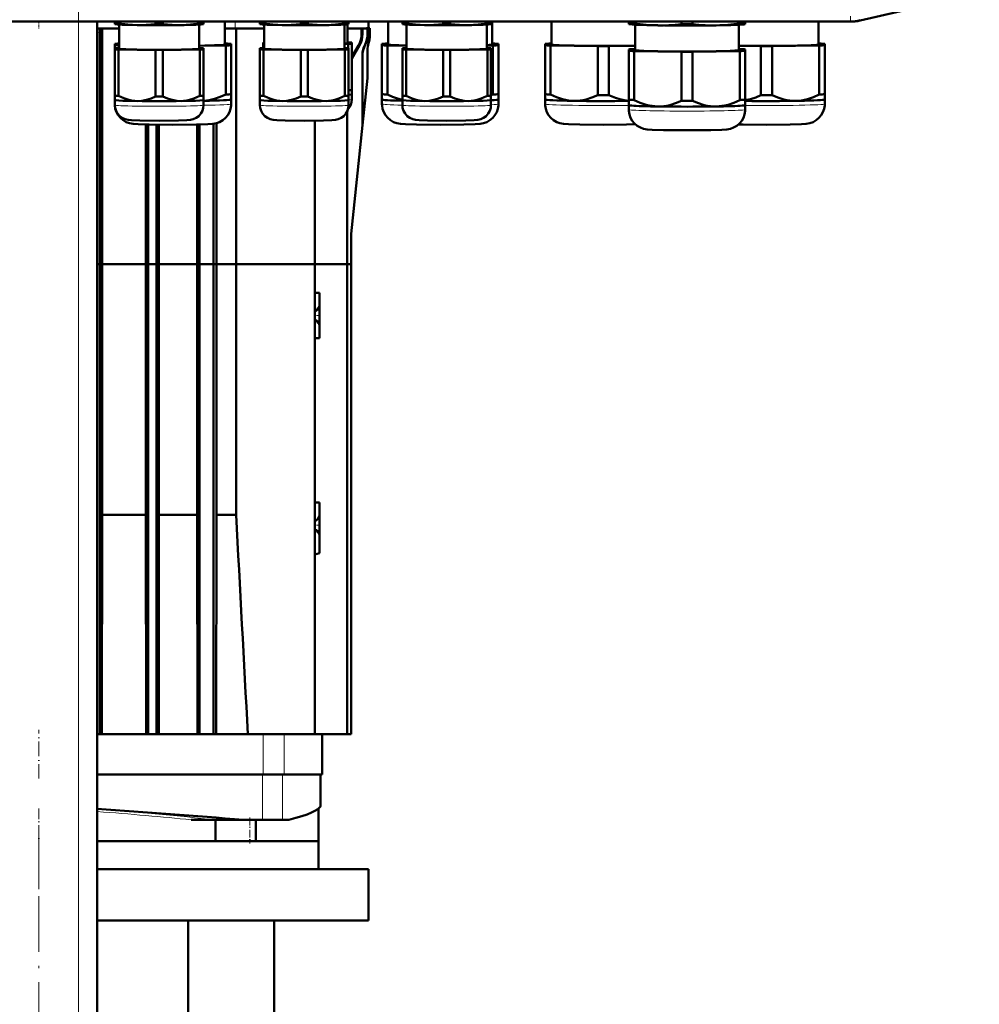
# Model space of a CAD drawing. Extents: x -1438 to 1837, y -1673 to 612.
# Tile 44 of 95: x -1007 to -801, y 96 to 308. Entities that reach past the tile are written whole.
import ezdxf

# ---------------------------------------------------------------- set-up
doc = ezdxf.new("R2010")
doc.units = 0
doc.linetypes.add('DASHDOT', pattern=[18.5, 12, -3, 0.5, -3])

msp = doc.modelspace()

# ---------------------------------------------------------------- linework, layer by layer
at = {"color": 7, "linetype": 'DASHDOT', "lineweight": 18}
for p, q in [((-994.23, -326), (-994.23, 364.9)), ((-1002.73, 133.18), (-1002.73, 112.78)), ((-1002.73, 119.72), (-1002.73, 56.84))]:
    msp.add_line(p, q, dxfattribs=at)
at = {"color": 7, "lineweight": 50}
for p, q in [((-826.52, 307.56), (-800.94, 313.47)), ((-828.6, 307.33), (-1176.66, 307.33)), ((-990.23, -268.42), (-990.23, 307.33)), ((-986.4, 306.98), (-986.4, 307.33)), ((-986.4, 306.98), (-986.4, 306.8)), ((-986.35, 306.79), (-986.4, 306.8)), ((-985.62, 306.94), (-985.62, 307.33)), ((-985.5, 301.52), (-985.5, 306.71)), ((-977.68, 306.82), (-977.68, 307.33)), ((-976.12, 306.82), (-976.12, 307.33)), ((-968.3, 306.71), (-968.3, 301.52)), ((-968.18, 306.94), (-968.18, 307.33)), ((-967.44, 306.79), (-967.4, 306.8)), ((-967.4, 306.98), (-967.4, 307.33)), ((-967.4, 306.8), (-967.4, 306.98)), ((-962.8, 302.42), (-962.8, 307.33)), ((-955.28, 306.98), (-955.28, 307.33)), ((-955.28, 306.98), (-955.28, 306.8)), ((-955.23, 306.79), (-955.28, 306.8)), ((-954.5, 306.94), (-954.5, 307.33)), ((-954.38, 301.52), (-954.38, 306.71)), ((-946.55, 306.82), (-946.55, 307.33)), ((-945, 306.82), (-945, 307.33)), ((-937.18, 306.71), (-937.18, 301.52)), ((-937.05, 306.94), (-937.05, 307.33)), ((-936.51, 306.76), (-936.51, 302.72)), ((-936.32, 306.79), (-936.28, 306.8)), ((-936.28, 306.98), (-936.28, 307.33)), ((-936.28, 306.8), (-936.28, 306.98)), ((-932.01, 307.33), (-931.98, 305.9)), ((-927.76, 307.33), (-927.76, 302.42)), ((-924.72, 306.98), (-924.72, 307.33)), ((-924.72, 306.98), (-924.72, 306.8)), ((-924.68, 306.79), (-924.72, 306.8)), ((-923.95, 306.94), (-923.95, 307.33)), ((-923.82, 301.52), (-923.82, 306.71)), ((-916, 306.82), (-916, 307.33)), ((-914.45, 306.82), (-914.45, 307.33)), ((-906.62, 306.71), (-906.62, 301.52)), ((-906.5, 306.94), (-906.5, 307.33)), ((-905.77, 306.79), (-905.72, 306.8)), ((-905.72, 306.98), (-905.72, 307.33)), ((-905.72, 306.8), (-905.72, 306.98)), ((-905.46, 302.42), (-905.46, 307.33)), ((-892.76, 307.33), (-892.76, 302.42)), ((-876.16, 307.01), (-876.16, 307.33)), ((-876.16, 307.01), (-876.16, 306.8)), ((-876.1, 306.78), (-876.16, 306.8)), ((-874.97, 306.96), (-874.97, 307.33)), ((-874.81, 306.67), (-874.81, 301.22)), ((-864.84, 306.8), (-864.84, 307.33)), ((-862.47, 306.8), (-862.47, 307.33)), ((-852.51, 301.22), (-852.51, 306.67)), ((-852.34, 306.96), (-852.34, 307.33)), ((-851.22, 306.78), (-851.16, 306.8)), ((-851.16, 307.01), (-851.16, 307.33)), ((-851.16, 306.8), (-851.16, 307.01)), ((-835.46, 302.42), (-835.46, 307.33)), ((-990.23, 305.88), (-985.5, 305.88)), ((-989.63, 305.88), (-989.66, 304.95)), ((-989.66, 255.28), (-989.66, 304.95)), ((-989.16, 255.28), (-989.16, 305.88)), ((-962.8, 305.88), (-960.6, 305.88)), ((-960.6, 305.88), (-954.38, 305.88)), ((-960.41, 255.28), (-960.41, 305.88)), ((-936.51, 305.88), (-933.74, 305.88)), ((-933.74, 305.88), (-933.49, 305.88)), ((-933.52, 305.88), (-933.74, 305.88)), ((-933.74, 305.88), (-933.74, 305.88)), ((-933.52, 305.88), (-933.27, 305.88)), ((-933.27, 305.88), (-933.49, 305.88)), ((-933.49, 304.72), (-933.49, 305.88)), ((-933.27, 305.88), (-932.45, 305.88)), ((-933.27, 304.72), (-933.27, 305.88)), ((-932.45, 305.9), (-932.2, 305.89)), ((-932.45, 305.9), (-932.45, 305.88)), ((-932.33, 305.9), (-932.45, 305.9)), ((-932.33, 305.9), (-932.08, 305.89)), ((-932.2, 305.89), (-932.08, 305.89)), ((-932.2, 304.69), (-932.2, 305.89)), ((-932.08, 304.71), (-932.08, 305.89)), ((-932.08, 305.88), (-931.98, 305.88)), ((-931.98, 305.9), (-931.73, 305.9)), ((-931.98, 305.9), (-931.98, 305.88)), ((-931.98, 305.9), (-931.98, 305.9)), ((-931.98, 305.9), (-931.73, 305.9)), ((-931.73, 305.9), (-931.73, 305.9)), ((-931.73, 304.29), (-931.73, 305.9)), ((-931.73, 304.29), (-931.73, 305.9)), ((-986.45, 302.57), (-986.45, 302.26)), ((-986.45, 302.26), (-986.45, 291.76)), ((-968.3, 302.12), (-962.64, 302.21)), ((-962.64, 302.62), (-962.8, 302.63)), ((-962.64, 302.21), (-962.64, 291.71)), ((-961.45, 302.26), (-961.45, 302.57)), ((-961.45, 302.26), (-961.45, 291.76)), ((-954.61, 302.84), (-954.61, 302.6)), ((-954.61, 302.6), (-954.61, 301.67)), ((-937.18, 302.55), (-936.38, 302.56)), ((-936.38, 302.87), (-936.51, 302.87)), ((-936.38, 302.56), (-936.38, 301.64)), ((-935.61, 302.6), (-935.61, 302.84)), ((-935.61, 302.6), (-935.61, 292.64)), ((-935.61, 299.35), (-933.95, 302.22)), ((-935.61, 299.76), (-934.17, 302.22)), ((-931.98, 302.73), (-931.98, 302.73)), ((-929.11, 302.57), (-929.11, 302.26)), ((-929.11, 302.26), (-929.11, 291.76)), ((-927.76, 302.63), (-927.92, 302.62)), ((-927.92, 302.21), (-923.82, 302.15)), ((-927.92, 302.21), (-927.92, 291.71)), ((-906.62, 302.19), (-905.29, 302.21)), ((-905.29, 302.62), (-905.46, 302.63)), ((-905.29, 302.21), (-905.29, 291.71)), ((-904.11, 302.26), (-904.11, 302.57)), ((-904.11, 302.26), (-904.11, 291.76)), ((-894.11, 302.57), (-894.11, 302.26)), ((-894.11, 302.26), (-894.11, 291.76)), ((-892.76, 302.63), (-892.92, 302.62)), ((-892.92, 302.21), (-882.79, 302.06)), ((-892.92, 302.21), (-892.92, 291.71)), ((-880.42, 302.06), (-874.81, 302.14)), ((-852.51, 302.13), (-847.79, 302.06)), ((-845.42, 302.06), (-835.29, 302.21)), ((-835.29, 302.62), (-835.46, 302.63)), ((-835.29, 302.21), (-835.29, 291.71)), ((-834.11, 302.26), (-834.11, 302.57)), ((-834.11, 302.26), (-834.11, 291.76)), ((-986.4, 301.64), (-986.4, 301.4)), ((-986.4, 301.4), (-986.4, 291.44)), ((-985.5, 301.67), (-985.62, 301.67)), ((-985.62, 301.36), (-977.68, 301.24)), ((-985.62, 301.36), (-985.62, 291.4)), ((-977.68, 301.24), (-977.68, 291.28)), ((-976.12, 301.24), (-968.18, 301.36)), ((-976.12, 301.24), (-976.12, 291.28)), ((-968.18, 301.67), (-968.3, 301.67)), ((-968.18, 301.36), (-968.18, 291.4)), ((-967.4, 301.4), (-967.4, 301.64)), ((-967.4, 301.4), (-967.4, 291.44)), ((-955.28, 301.64), (-955.28, 301.4)), ((-955.28, 301.4), (-955.28, 291.44)), ((-954.38, 301.67), (-954.5, 301.67)), ((-954.5, 301.36), (-946.55, 301.24)), ((-954.5, 301.36), (-954.5, 291.4)), ((-946.55, 301.24), (-946.55, 291.28)), ((-945, 301.24), (-937.05, 301.36)), ((-945, 301.24), (-945, 291.28)), ((-937.05, 301.67), (-937.18, 301.67)), ((-937.05, 301.36), (-937.05, 291.4)), ((-936.28, 301.4), (-936.28, 301.64)), ((-936.28, 301.4), (-936.28, 291.44)), ((-933.28, 285.2), (-933.28, 300.14)), ((-932.23, 301.17), (-932.23, 295.33)), ((-924.72, 301.64), (-924.72, 301.4)), ((-924.72, 301.4), (-924.72, 291.44)), ((-923.82, 301.67), (-923.95, 301.67)), ((-923.95, 301.36), (-916, 301.24)), ((-923.95, 301.36), (-923.95, 291.4)), ((-916, 301.24), (-916, 291.28)), ((-914.45, 301.24), (-906.5, 301.36)), ((-914.45, 301.24), (-914.45, 291.28)), ((-906.5, 301.67), (-906.62, 301.67)), ((-906.5, 301.36), (-906.5, 291.4)), ((-905.72, 301.4), (-905.72, 301.64)), ((-905.72, 301.4), (-905.72, 291.44)), ((-882.79, 302.06), (-882.79, 291.55)), ((-880.42, 302.06), (-880.42, 291.55)), ((-876.16, 301.37), (-876.16, 301.06)), ((-876.16, 301.06), (-876.16, 290.56)), ((-874.81, 301.43), (-874.97, 301.42)), ((-874.97, 301.01), (-864.84, 300.86)), ((-874.97, 301.01), (-874.97, 290.51)), ((-864.84, 300.86), (-864.84, 290.35)), ((-862.47, 300.86), (-852.34, 301.01)), ((-862.47, 300.86), (-862.47, 290.35)), ((-852.34, 301.42), (-852.51, 301.43)), ((-852.34, 301.01), (-852.34, 290.51)), ((-851.16, 301.06), (-851.16, 301.37)), ((-851.16, 301.06), (-851.16, 290.56)), ((-847.79, 302.06), (-847.79, 291.55)), ((-845.42, 302.06), (-845.42, 291.55)), ((-933.29, 285.09), (-932.23, 295.23)), ((-986.45, 291.76), (-986.45, 290.61)), ((-961.45, 290.61), (-961.45, 291.76)), ((-935.61, 291.71), (-935.61, 292.64)), ((-935.61, 291.71), (-935.61, 290.62)), ((-935.61, 291.7), (-935.61, 291.71)), ((-929.11, 291.76), (-929.11, 290.61)), ((-904.11, 290.61), (-904.11, 291.76)), ((-894.11, 291.76), (-894.11, 290.61)), ((-834.11, 290.61), (-834.11, 291.76)), ((-986.45, 290.61), (-986.45, 289.66)), ((-986.45, 290.6), (-986.45, 290.61)), ((-986.4, 291.44), (-986.4, 290.51)), ((-986.4, 289.42), (-986.4, 290.51)), ((-986.4, 290.5), (-986.4, 290.51)), ((-967.4, 290.51), (-967.4, 291.44)), ((-967.4, 290.51), (-967.4, 289.42)), ((-967.4, 290.5), (-967.4, 290.51)), ((-961.46, 290.6), (-961.45, 290.61)), ((-961.45, 289.66), (-961.45, 290.61)), ((-955.28, 291.44), (-955.28, 290.51)), ((-955.28, 289.42), (-955.28, 290.51)), ((-955.27, 290.5), (-955.28, 290.51)), ((-936.28, 290.51), (-936.28, 291.44)), ((-936.28, 290.51), (-936.28, 289.42)), ((-936.28, 290.5), (-936.28, 290.51)), ((-929.11, 290.61), (-929.11, 289.66)), ((-929.1, 290.6), (-929.11, 290.61)), ((-924.72, 291.44), (-924.72, 290.51)), ((-924.72, 289.42), (-924.72, 290.51)), ((-924.72, 290.5), (-924.72, 290.51)), ((-905.73, 290.5), (-905.72, 290.51)), ((-905.72, 290.51), (-905.72, 291.44)), ((-905.72, 290.51), (-905.72, 289.42)), ((-904.11, 289.66), (-904.11, 290.61)), ((-904.11, 290.6), (-904.11, 290.61)), ((-894.11, 290.61), (-894.11, 289.66)), ((-894.1, 290.6), (-894.11, 290.61)), ((-876.16, 290.56), (-876.16, 289.41)), ((-851.16, 289.41), (-851.16, 290.56)), ((-834.11, 289.66), (-834.11, 290.61)), ((-834.11, 290.6), (-834.11, 290.61)), ((-936.56, 255.28), (-936.56, 288.1)), ((-876.16, 289.41), (-876.16, 288.46)), ((-876.15, 289.4), (-876.16, 289.41)), ((-851.16, 288.46), (-851.16, 289.41)), ((-851.16, 289.4), (-851.16, 289.41)), ((-979.77, 255.28), (-979.77, 285.27)), ((-979.29, 255.28), (-979.29, 285.26)), ((-977.49, 255.28), (-977.49, 285.23)), ((-976.95, 255.28), (-976.95, 285.22)), ((-968.77, 255.28), (-968.77, 285.25)), ((-968.23, 285.26), (-968.23, 255.28)), ((-965.23, 285.43), (-965.23, 255.28)), ((-964.62, 255.28), (-964.62, 285.55)), ((-943.48, 286.07), (-943.48, 255.28)), ((-935.72, 261.83), (-933.29, 285.09)), ((-935.73, 261.72), (-935.73, 255.28)), ((-990.23, 255.28), (-989.66, 255.28)), ((-990.23, 255.28), (-989.66, 255.28)), ((-989.66, 255.28), (-989.16, 255.28)), ((-989.66, 154.48), (-989.66, 255.28)), ((-989.66, 255.28), (-989.16, 255.28)), ((-979.77, 255.28), (-989.16, 255.28)), ((-989.16, 201.52), (-989.16, 255.28)), ((-979.77, 255.28), (-989.16, 255.28)), ((-979.77, 255.28), (-979.29, 255.28)), ((-979.77, 201.52), (-979.77, 255.28)), ((-979.77, 255.28), (-979.29, 255.28)), ((-979.29, 255.28), (-977.49, 255.28)), ((-979.29, 154.48), (-979.29, 255.28)), ((-979.29, 255.28), (-977.49, 255.28)), ((-977.49, 255.28), (-976.95, 255.28)), ((-977.49, 154.48), (-977.49, 255.28)), ((-977.49, 255.28), (-976.95, 255.28)), ((-968.77, 255.28), (-976.95, 255.28)), ((-976.95, 201.52), (-976.95, 255.28)), ((-968.77, 255.28), (-976.95, 255.28)), ((-968.77, 255.28), (-968.23, 255.28)), ((-968.77, 201.52), (-968.77, 255.28)), ((-968.77, 255.28), (-968.23, 255.28)), ((-965.23, 255.28), (-968.23, 255.28)), ((-968.23, 255.28), (-968.23, 154.48)), ((-965.23, 255.28), (-968.23, 255.28)), ((-965.23, 255.28), (-964.62, 255.28)), ((-965.23, 255.28), (-965.23, 154.48)), ((-965.23, 255.28), (-964.62, 255.28)), ((-960.41, 255.28), (-964.62, 255.28)), ((-964.62, 201.52), (-964.62, 255.28)), ((-960.41, 255.28), (-964.62, 255.28)), ((-960.41, 255.28), (-943.48, 255.28)), ((-960.41, 201.52), (-960.41, 255.28)), ((-960.41, 255.28), (-943.48, 255.28)), ((-943.48, 255.28), (-936.56, 255.28)), ((-943.48, 255.28), (-943.48, 154.48)), ((-943.48, 255.28), (-936.56, 255.28)), ((-936.56, 255.28), (-935.73, 255.28)), ((-936.56, 154.48), (-936.56, 255.28)), ((-936.56, 255.28), (-935.73, 255.28)), ((-935.73, 255.28), (-935.73, 154.48)), ((-942.48, 249.13), (-943.48, 249.15)), ((-942.48, 249.13), (-942.48, 246.58)), ((-942.48, 246.58), (-942.48, 244.28)), ((-942.48, 244.28), (-942.48, 241.73)), ((-942.48, 241.98), (-942.48, 239.43)), ((-942.48, 239.43), (-943.48, 239.4)), ((-943.48, 204.15), (-942.48, 204.13)), ((-942.48, 204.13), (-942.48, 201.58)), ((-989.23, 154.48), (-989.16, 201.52)), ((-989.16, 201.52), (-979.77, 201.52)), ((-979.71, 154.48), (-979.77, 201.52)), ((-977.02, 154.48), (-976.95, 201.52)), ((-976.95, 201.52), (-968.77, 201.52)), ((-968.7, 154.48), (-968.77, 201.52)), ((-964.71, 154.48), (-964.62, 201.52)), ((-964.62, 201.52), (-960.41, 201.52)), ((-942.48, 201.58), (-942.48, 199.28)), ((-942.48, 199.28), (-942.48, 196.73)), ((-942.48, 196.98), (-942.48, 193.28)), ((-943.48, 193.01), (-942.48, 193.28)), ((-990.23, 154.48), (-989.66, 154.48)), ((-989.66, 154.48), (-989.33, 154.48)), ((-979.54, 154.48), (-989.33, 154.48)), ((-979.29, 154.48), (-979.54, 154.48)), ((-977.49, 154.48), (-979.29, 154.48)), ((-977.49, 154.48), (-977.22, 154.48)), ((-968.39, 154.48), (-977.22, 154.48)), ((-968.23, 154.48), (-968.39, 154.48)), ((-968.23, 154.48), (-965.23, 154.48)), ((-965.23, 154.48), (-965.09, 154.48)), ((-954.59, 154.48), (-965.09, 154.48)), ((-950.11, 154.48), (-954.59, 154.48)), ((-946.89, 154.48), (-950.11, 154.48)), ((-946.89, 154.48), (-943.48, 154.48)), ((-944.17, 154.48), (-946.25, 154.48)), ((-942.53, 154.48), (-943.48, 154.48)), ((-936.56, 154.48), (-943.48, 154.48)), ((-941.91, 145.78), (-941.91, 154.48)), ((-935.73, 154.48), (-936.56, 154.48)), ((-954.59, 145.78), (-990.23, 145.78)), ((-974.44, 145.78), (-990.23, 145.78)), ((-950.11, 145.78), (-954.59, 145.78)), ((-941.91, 145.78), (-950.11, 145.78)), ((-942.28, 145.78), (-942.28, 139.12)), ((-942.73, 138.48), (-942.73, 131.48)), ((-942.3, 139.07), (-942.31, 139.02)), ((-942.31, 139.02), (-942.3, 139.07)), ((-966.9, 136.08), (-970.04, 136.08)), ((-965.63, 136.08), (-966.9, 136.08)), ((-965.25, 136.08), (-965.63, 136.08)), ((-965.07, 136.08), (-965.25, 136.08)), ((-958.8, 136.08), (-965.07, 136.08)), ((-964.86, 136.08), (-964.86, 131.48)), ((-958.8, 136.08), (-954.74, 136.08)), ((-956.18, 136.08), (-956.18, 131.48)), ((-954.74, 136.08), (-950.45, 136.08)), ((-950.45, 136.08), (-949.1, 136.08)), ((-990.23, 131.48), (-942.73, 131.48)), ((-964.86, 131.48), (-990.23, 131.48)), ((-957.48, 131.48), (-964.96, 131.48)), ((-942.73, 131.48), (-956.18, 131.48)), ((-942.73, 125.48), (-942.73, 131.48)), ((-990.23, 125.48), (-931.98, 125.48)), ((-931.98, 114.48), (-931.98, 125.48)), ((-990.23, 114.48), (-931.98, 114.48)), ((-970.66, 62.08), (-970.66, 114.48)), ((-952.23, 55.53), (-952.23, 114.48))]:
    msp.add_line(p, q, dxfattribs=at)
at = {"color": 7, "lineweight": 18}
for p, q in [((-828.6, 307.51), (-828.6, 308.51)), ((-1176.66, 307.51), (-828.6, 307.51)), ((-994.23, -268.42), (-994.23, 307.33)), ((-960.61, 307.33), (-960.6, 305.88)), ((-828.6, 307.51), (-828.6, 307.33)), ((-826.56, 307.74), (-826.51, 307.56)), ((-989.66, 304.95), (-990.23, 304.99)), ((-933.49, 304.72), (-933.27, 304.72)), ((-931.73, 304.29), (-931.73, 304.29)), ((-934.17, 302.22), (-933.95, 302.22)), ((-932.74, 302.43), (-932.68, 302.34)), ((-954.59, 145.78), (-954.59, 154.48)), ((-950.11, 145.78), (-950.11, 154.48)), ((-954.74, 145.78), (-954.74, 136.08)), ((-950.45, 145.78), (-950.45, 136.08)), ((-970.06, 136.08), (-970.04, 136.08)), ((-952.41, 136.08), (-952.4, 136.08))]:
    msp.add_line(p, q, dxfattribs=at)
at = {"color": 7, "linetype": 'DASHDOT', "lineweight": 18, "ltscale": 0.043544}
msp.add_line((-1002.73, 307.47), (-1002.73, 305.73), dxfattribs=at)
at = {"color": 7, "linetype": 'DASHDOT', "lineweight": 18, "ltscale": 0.118218}
for p, q in [((-943.48, 249.55), (-943.48, 244.82)), ((-943.48, 243.74), (-943.48, 239.01)), ((-943.48, 204.55), (-943.48, 199.82))]:
    msp.add_line(p, q, dxfattribs=at)
at = {"color": 7, "linetype": 'DASHDOT', "lineweight": 18, "ltscale": 0.030028}
for p, q in [((-943.58, 244.28), (-942.38, 244.28)), ((-943.58, 199.28), (-942.38, 199.28))]:
    msp.add_line(p, q, dxfattribs=at)
at = {"color": 7, "linetype": 'DASHDOT', "lineweight": 18, "ltscale": 0.159987}
msp.add_line((-943.48, 198.87), (-943.48, 192.48), dxfattribs=at)
at = {"color": 7, "linetype": 'DASHDOT', "lineweight": 18, "ltscale": 0.261}
msp.add_line((-1002.73, 144.91), (-1002.73, 155.35), dxfattribs=at)
at = {"color": 7, "linetype": 'DASHDOT', "lineweight": 18, "ltscale": 0.191369}
msp.add_line((-1002.73, 138.49), (-1002.73, 130.84), dxfattribs=at)
at = {"color": 7, "linetype": 'DASHDOT', "lineweight": 18, "ltscale": 0.138015}
msp.add_line((-957.47, 136.54), (-957.47, 131.02), dxfattribs=at)
at = {"color": 7, "lineweight": 50}
for points in [[(-981.65, 306.6), (-983.62, 306.7), (-985.62, 306.94)], [(-977.68, 306.82), (-979.68, 306.64), (-981.65, 306.6)], [(-972.15, 306.6), (-974.12, 306.64), (-976.12, 306.82)], [(-968.18, 306.94), (-970.18, 306.7), (-972.15, 306.6)], [(-950.53, 306.6), (-952.5, 306.7), (-954.5, 306.94)], [(-946.55, 306.82), (-948.56, 306.64), (-950.53, 306.6)], [(-941.03, 306.6), (-943, 306.64), (-945, 306.82)], [(-937.05, 306.94), (-939.06, 306.7), (-941.03, 306.6)], [(-919.97, 306.6), (-921.94, 306.7), (-923.95, 306.94)], [(-916, 306.82), (-918, 306.64), (-919.97, 306.6)], [(-910.47, 306.6), (-912.44, 306.64), (-914.45, 306.82)], [(-906.5, 306.94), (-908.5, 306.7), (-910.47, 306.6)], [(-869.91, 306.53), (-871.16, 306.57), (-872.42, 306.66), (-873.69, 306.79), (-874.97, 306.96)], [(-864.84, 306.8), (-866.21, 306.67), (-867.55, 306.58), (-868.73, 306.53), (-869.91, 306.53)], [(-857.41, 306.53), (-858.59, 306.53), (-859.76, 306.58), (-861.11, 306.67), (-862.47, 306.8)], [(-852.34, 306.96), (-853.63, 306.79), (-854.89, 306.66), (-856.15, 306.57), (-857.41, 306.53)], [(-962.64, 291.71), (-963.82, 291.17), (-965.01, 290.75), (-966.2, 290.47), (-967.4, 290.34)], [(-924.72, 290.54), (-925.79, 290.82), (-926.86, 291.21), (-927.92, 291.71)], [(-887.86, 290.33), (-888.48, 290.36), (-889.1, 290.43), (-889.75, 290.55), (-890.4, 290.71), (-891.66, 291.14), (-892.92, 291.71)], [(-882.79, 291.55), (-884.05, 291.02), (-885.31, 290.63), (-885.96, 290.49), (-886.61, 290.39), (-887.23, 290.34), (-887.86, 290.33)], [(-876.16, 290.35), (-877.11, 290.47), (-878.06, 290.67), (-879.01, 290.96), (-879.71, 291.24), (-880.42, 291.55)], [(-847.79, 291.55), (-848.91, 291.07), (-850.03, 290.71), (-851.16, 290.46)], [(-840.36, 290.33), (-840.98, 290.34), (-841.6, 290.39), (-842.26, 290.49), (-842.9, 290.63), (-844.16, 291.02), (-845.42, 291.55)], [(-835.29, 291.71), (-836.55, 291.14), (-837.81, 290.71), (-838.46, 290.55), (-839.12, 290.43), (-839.74, 290.36), (-840.36, 290.33)], [(-973.95, 285.21), (-979.03, 285.25), (-981.43, 285.32), (-982.5, 285.4), (-983.26, 285.54), (-983.96, 285.79), (-984.62, 286.17), (-985.21, 286.66), (-985.69, 287.24), (-986.07, 287.9), (-986.32, 288.61), (-986.44, 289.36), (-986.45, 289.66)], [(-976.9, 286.06), (-981.03, 286.09), (-982.82, 286.16), (-983.59, 286.23), (-984.2, 286.37), (-984.82, 286.66), (-985.38, 287.07), (-985.83, 287.59), (-986.16, 288.19), (-986.35, 288.85), (-986.4, 289.42)], [(-981.65, 290.29), (-982.54, 290.36), (-983.43, 290.54), (-984.31, 290.82), (-984.96, 291.09), (-985.62, 291.4)], [(-977.68, 291.28), (-978.66, 290.85), (-979.65, 290.54), (-980.65, 290.35), (-981.65, 290.29)], [(-976.9, 286.06), (-972.77, 286.09), (-970.98, 286.16), (-970.2, 286.23), (-969.6, 286.37), (-968.98, 286.66), (-968.42, 287.07), (-967.97, 287.59), (-967.64, 288.19), (-967.45, 288.85), (-967.4, 289.42)], [(-972.15, 290.29), (-973.15, 290.35), (-974.15, 290.54), (-975.13, 290.85), (-976.12, 291.28)], [(-973.95, 285.21), (-968.88, 285.25), (-966.48, 285.32), (-965.41, 285.4), (-964.64, 285.54), (-963.95, 285.79), (-963.28, 286.17), (-962.7, 286.66), (-962.21, 287.24), (-961.84, 287.9), (-961.59, 288.61), (-961.46, 289.36), (-961.45, 289.66)], [(-968.18, 291.4), (-968.83, 291.09), (-969.49, 290.82), (-970.37, 290.54), (-971.26, 290.36), (-972.15, 290.29)], [(-945.78, 286.06), (-949.91, 286.1), (-951.7, 286.16), (-952.47, 286.23), (-953.08, 286.37), (-953.7, 286.66), (-954.26, 287.07), (-954.71, 287.59), (-955.03, 288.19), (-955.23, 288.85), (-955.28, 289.42)], [(-950.53, 290.29), (-951.42, 290.36), (-952.3, 290.54), (-953.18, 290.82), (-953.84, 291.09), (-954.5, 291.4)], [(-946.55, 291.28), (-947.54, 290.85), (-948.53, 290.54), (-949.52, 290.35), (-950.53, 290.29)], [(-945.78, 286.06), (-941.65, 286.1), (-939.86, 286.16), (-939.08, 286.23), (-938.48, 286.37), (-937.85, 286.66), (-937.3, 287.07), (-936.85, 287.59), (-936.52, 288.19), (-936.33, 288.85), (-936.28, 289.42)], [(-941.03, 290.29), (-942.03, 290.35), (-943.03, 290.54), (-944.01, 290.85), (-945, 291.28)], [(-937.05, 291.4), (-937.71, 291.09), (-938.37, 290.82), (-939.25, 290.54), (-940.14, 290.36), (-941.03, 290.29)], [(-916.61, 285.21), (-921.68, 285.25), (-924.08, 285.32), (-925.16, 285.4), (-925.92, 285.54), (-926.61, 285.79), (-927.28, 286.17), (-927.86, 286.66), (-928.35, 287.24), (-928.72, 287.9), (-928.98, 288.61), (-929.1, 289.36), (-929.11, 289.66)], [(-915.22, 286.06), (-919.35, 286.09), (-921.14, 286.16), (-921.92, 286.23), (-922.52, 286.37), (-923.15, 286.66), (-923.7, 287.07), (-924.15, 287.59), (-924.48, 288.19), (-924.67, 288.85), (-924.72, 289.42)], [(-919.97, 290.29), (-920.86, 290.36), (-921.75, 290.54), (-922.63, 290.82), (-923.29, 291.09), (-923.95, 291.4)], [(-916, 291.28), (-916.99, 290.85), (-917.97, 290.54), (-918.97, 290.35), (-919.97, 290.29)], [(-916.61, 285.21), (-911.53, 285.25), (-909.13, 285.32), (-908.06, 285.4), (-907.3, 285.54), (-906.6, 285.79), (-905.94, 286.17), (-905.35, 286.66), (-904.87, 287.24), (-904.49, 287.9), (-904.24, 288.61), (-904.12, 289.36), (-904.11, 289.66)], [(-915.22, 286.06), (-911.09, 286.09), (-909.3, 286.16), (-908.53, 286.23), (-907.92, 286.37), (-907.3, 286.66), (-906.74, 287.07), (-906.29, 287.59), (-905.97, 288.19), (-905.77, 288.85), (-905.72, 289.42)], [(-910.47, 290.29), (-911.48, 290.35), (-912.47, 290.54), (-913.46, 290.85), (-914.45, 291.28)], [(-906.5, 291.4), (-907.16, 291.09), (-907.82, 290.82), (-908.69, 290.54), (-909.58, 290.36), (-910.47, 290.29)], [(-881.61, 285.21), (-886.68, 285.25), (-889.08, 285.32), (-890.16, 285.4), (-890.92, 285.54), (-891.61, 285.79), (-892.28, 286.17), (-892.86, 286.66), (-893.35, 287.24), (-893.72, 287.9), (-893.98, 288.61), (-894.1, 289.36), (-894.11, 289.66)], [(-869.91, 289.13), (-870.53, 289.16), (-871.15, 289.23), (-871.8, 289.35), (-872.45, 289.51), (-873.71, 289.94), (-874.97, 290.51)], [(-864.84, 290.35), (-866.1, 289.82), (-867.36, 289.43), (-868.01, 289.29), (-868.66, 289.19), (-869.28, 289.14), (-869.91, 289.13)], [(-857.41, 289.13), (-858.03, 289.14), (-858.65, 289.19), (-859.3, 289.29), (-859.95, 289.43), (-861.21, 289.82), (-862.47, 290.35)], [(-852.34, 290.51), (-853.6, 289.94), (-854.86, 289.51), (-855.51, 289.35), (-856.16, 289.23), (-856.78, 289.16), (-857.41, 289.13)], [(-846.61, 285.21), (-841.53, 285.25), (-839.13, 285.32), (-838.06, 285.4), (-837.3, 285.54), (-836.6, 285.79), (-835.94, 286.17), (-835.35, 286.66), (-834.87, 287.24), (-834.49, 287.9), (-834.24, 288.61), (-834.12, 289.36), (-834.11, 289.66)], [(-863.66, 284.01), (-868.73, 284.05), (-871.13, 284.12), (-872.2, 284.2), (-872.97, 284.34), (-873.66, 284.59), (-874.33, 284.97), (-874.91, 285.46), (-875.4, 286.04), (-875.77, 286.7), (-876.02, 287.41), (-876.15, 288.16), (-876.16, 288.46)], [(-863.66, 284.01), (-858.58, 284.05), (-856.18, 284.12), (-855.11, 284.2), (-854.35, 284.34), (-853.65, 284.59), (-852.99, 284.97), (-852.4, 285.46), (-851.92, 286.04), (-851.54, 286.7), (-851.29, 287.41), (-851.17, 288.16), (-851.16, 288.46)], [(-881.61, 285.21), (-876.61, 285.25), (-874.74, 285.3)], [(-846.61, 285.21), (-851.6, 285.25), (-852.6, 285.27)], [(-943.48, 245.21), (-943.28, 245.27), (-943.17, 245.35)], [(-943.17, 245.35), (-943.02, 245.49), (-942.77, 245.82)], [(-942.77, 245.82), (-942.62, 246.1), (-942.51, 246.37), (-942.48, 246.58)], [(-943.17, 243.2), (-943.34, 243.31), (-943.48, 243.34)], [(-942.77, 242.74), (-943.02, 243.06), (-943.17, 243.2)], [(-942.48, 241.98), (-942.52, 242.22), (-942.59, 242.41), (-942.77, 242.74)], [(-943.17, 200.35), (-943.02, 200.49), (-942.77, 200.82)], [(-942.77, 200.82), (-942.62, 201.1), (-942.51, 201.37), (-942.48, 201.58)], [(-943.48, 200.21), (-943.28, 200.27), (-943.17, 200.35)], [(-943.17, 198.2), (-943.34, 198.31), (-943.48, 198.34)], [(-942.77, 197.74), (-943.02, 198.06), (-943.17, 198.2)], [(-942.48, 196.98), (-942.52, 197.22), (-942.59, 197.41), (-942.77, 197.74)]]:
    msp.add_lwpolyline(points, dxfattribs=at)
at = {"color": 7, "lineweight": 18}
for centre, radius, start, end in [((-828.6, 316.58), 9.06, 270.0004, 282.9992), ((-931.95, 303.68), 1.03, 97.1128, 103.6625)]:
    msp.add_arc(centre, radius, start, end, dxfattribs=at)
at = {"color": 7, "lineweight": 50}
for centre, radius, start, end in [((-828.6, 316.58), 9.25, 270.0004, 282.9992), ((-828.6, 316.58), 9.25, 270.0004, 282.9993), ((-938.43, 304.72), 4.94, 329.5902, 359.9738), ((-938.26, 304.72), 4.98, 329.8885, 359.9929), ((-937.19, 304.69), 4.99, 333.0846, 359.9869), ((-936.73, 304.29), 5, 341.8442, 359.9996), ((-936.73, 304.29), 5, 341.8051, 360), ((-928.23, 300.14), 5.06, 153.1269, 180.022), ((-928.22, 299.94), 5.07, 151.7083, 179.9923), ((-933.23, 295.33), 1, 354.0355, 360), ((-912.94, 306.87), 16.98, 295.1665, 296.77), ((-938.81, 290.62), 3.21, 318.4645, 359.9956), ((-934.28, 285.2), 1, 354.0355, 360), ((-32469.92, -1508.2), 31555.86, 3.020319, 3.10586), ((-1138.85, -2077.71), 2221.09, 85.35018, 86.16322), ((-934.3, 136.38), 8.44, 161.0396, 161.375)]:
    msp.add_arc(centre, radius, start, end, dxfattribs=at)
for centre, major_axis, ratio, start_param, end_param in [((-976.9, 307.1), (-10.55, 0), 0.026177, 0.449938, 0.597259), ((-976.9, 306.81), (9.5, 0), 0.026177, 3.239479, 4.18879), ((-976.9, 306.81), (9.5, 0), 0.026177, 4.18879, 6.185299), ((-976.9, 307.1), (-10.55, 0), 0.026177, 1.497136, 1.644457), ((-976.9, 307.1), (-10.55, 0), 0.026177, 2.544333, 2.691654), ((-945.78, 307.1), (-10.55, 0), 0.026177, 0.449938, 0.597259), ((-945.78, 306.81), (9.5, 0), 0.026177, 3.239479, 4.18879), ((-945.78, 306.81), (9.5, 0), 0.026177, 4.18879, 6.185299), ((-945.78, 307.1), (-10.55, 0), 0.026177, 1.497136, 1.644457), ((-945.78, 307.1), (-10.55, 0), 0.026177, 2.544333, 2.691654), ((-915.22, 307.1), (-10.55, 0), 0.026177, 0.449938, 0.597259), ((-915.22, 306.81), (9.5, 0), 0.026177, 3.239479, 4.18879), ((-915.22, 306.81), (9.5, 0), 0.026177, 4.18879, 6.185299), ((-915.22, 307.1), (-10.55, 0), 0.026177, 1.497136, 1.644457), ((-915.22, 307.1), (-10.55, 0), 0.026177, 2.544333, 2.691654), ((-863.66, 307.16), (-13.8, 0), 0.026177, 0.437539, 0.609658), ((-863.66, 306.82), (12.5, 0), 0.026177, 3.239482, 4.18879), ((-863.66, 306.82), (12.5, 0), 0.026177, 4.18879, 6.185296), ((-863.66, 307.16), (-13.8, 0), 0.026177, 1.484737, 1.656856), ((-863.66, 307.16), (-13.8, 0), 0.026177, 2.531934, 2.704054), ((-937.08, 304.71), (0, 5), 0.999391, 4.218351, 4.712366), ((-973.95, 302.42), (13.8, 0), 0.026177, 2.561928, 2.704054), ((-973.95, 302.42), (13.8, 0), 0.026177, 3.579132, 3.721257), ((-973.95, 302.42), (11.15, 0), 0.026177, 5.244215, 6.283185), ((-973.95, 302.42), (13.8, 0), 0.026177, 0.437539, 0.609658), ((-973.95, 302.42), (13.8, 0), 0.026177, 5.673527, 5.845646), ((-945.11, 302.72), (10.55, 0), 0.026177, 2.64382, 2.691654), ((-945.11, 302.72), (10.55, 0), 0.026177, 3.591531, 3.639365), ((-945.11, 302.72), (8.6, 0), 0.026177, 5.885916, 6.283185), ((-945.11, 302.72), (10.55, 0), 0.026177, 0.449938, 0.597259), ((-945.11, 302.72), (10.55, 0), 0.026177, 5.685926, 5.833247), ((-927.23, 301.17), (0, -5), 0.999391, 4.395338, 4.712393), ((-916.61, 302.42), (13.8, 0), 0.026177, 2.531934, 2.704054), ((-916.61, 302.42), (13.8, 0), 0.026177, 3.579132, 3.751251), ((-916.61, 302.42), (11.15, 0), 0.026177, 3.141593, 4.008814), ((-916.61, 302.42), (11.15, 0), 0.026177, 5.822266, 6.283185), ((-916.61, 302.42), (13.8, 0), 0.026177, 0.437539, 0.609658), ((-916.61, 302.42), (13.8, 0), 0.026177, 5.673527, 5.845646), ((-881.61, 302.42), (13.8, 0), 0.026177, 2.531934, 2.704054), ((-881.61, 302.42), (13.8, 0), 0.026177, 3.579132, 3.751251), ((-881.61, 302.42), (11.15, 0), 0.026177, 3.141593, 5.368516), ((-846.61, 302.42), (11.15, 0), 0.026177, 4.155015, 6.283185), ((-846.61, 302.42), (13.8, 0), 0.026177, 0.437539, 0.609658), ((-846.61, 302.42), (13.8, 0), 0.026177, 5.673527, 5.845646), ((-976.9, 301.52), (10.55, 0), 0.026177, 2.544333, 2.691654), ((-976.9, 301.52), (10.55, 0), 0.026177, 3.591531, 3.738852), ((-976.9, 301.52), (8.6, 0), 0.026177, 3.141593, 6.283185), ((-976.9, 301.52), (10.55, 0), 0.026177, 4.638729, 4.786049), ((-976.9, 301.52), (10.55, 0), 0.026177, 0.449938, 0.597259), ((-976.9, 301.52), (10.55, 0), 0.026177, 5.685926, 5.833247), ((-945.78, 301.52), (10.55, 0), 0.026177, 2.544333, 2.691654), ((-945.78, 301.52), (10.55, 0), 0.026177, 3.591531, 3.738852), ((-945.78, 301.52), (8.6, 0), 0.026177, 3.141593, 6.283185), ((-945.78, 301.52), (10.55, 0), 0.026177, 4.638729, 4.786049), ((-945.78, 301.52), (10.55, 0), 0.026177, 0.449938, 0.597259), ((-945.78, 301.52), (10.55, 0), 0.026177, 5.685926, 5.833247), ((-915.22, 301.52), (10.55, 0), 0.026177, 2.544333, 2.691654), ((-915.22, 301.52), (10.55, 0), 0.026177, 3.591531, 3.738852), ((-915.22, 301.52), (8.6, 0), 0.026177, 3.141593, 6.283185), ((-915.22, 301.52), (10.55, 0), 0.026177, 4.638729, 4.786049), ((-915.22, 301.52), (10.55, 0), 0.026177, 0.449938, 0.597259), ((-915.22, 301.52), (10.55, 0), 0.026177, 5.685926, 5.833247), ((-881.61, 302.42), (13.8, 0), 0.026177, 4.626329, 4.798449), ((-863.66, 301.22), (13.8, 0), 0.026177, 2.531934, 2.704054), ((-863.66, 301.22), (13.8, 0), 0.026177, 3.579132, 3.751251), ((-863.66, 301.22), (11.15, 0), 0.026177, 3.141593, 6.283185), ((-863.66, 301.22), (13.8, 0), 0.026177, 4.626329, 4.798449), ((-863.66, 301.22), (13.8, 0), 0.026177, 0.437539, 0.609658), ((-863.66, 301.22), (13.8, 0), 0.026177, 5.673527, 5.845646), ((-846.61, 302.42), (13.8, 0), 0.026177, 4.626329, 4.798449), ((-973.95, 291.91), (-13.8, 0), 0.026177, 0.437539, 0.446729), ((-973.95, 291.91), (-13.8, 0), 0.026177, 2.531934, 2.704054), ((-945.11, 292.76), (-10.55, 0), 0.026177, 2.562554, 2.691654), ((-945.11, 291.71), (9.5, 0), 0.026177, 5.905314, 6.256996), ((-916.61, 291.91), (-13.8, 0), 0.026177, 0.437539, 0.609658), ((-916.61, 291.91), (-13.8, 0), 0.026177, 2.531934, 2.704054), ((-881.61, 291.91), (-13.8, 0), 0.026177, 0.437539, 0.609658), ((-881.61, 291.91), (-13.8, 0), 0.026177, 1.484737, 1.656856), ((-846.61, 291.91), (-13.8, 0), 0.026177, 1.484737, 1.656856), ((-846.61, 291.91), (-13.8, 0), 0.026177, 2.531934, 2.704054), ((-973.95, 290.61), (12.5, 0), 0.026177, 3.167782, 3.234803), ((-976.9, 291.56), (-10.55, 0), 0.026177, 0.449938, 0.597259), ((-976.9, 290.51), (9.5, 0), 0.026177, 3.167782, 6.256996), ((-976.9, 291.56), (-10.55, 0), 0.026177, 1.497136, 1.644457), ((-976.9, 291.56), (-10.55, 0), 0.026177, 2.544333, 2.691654), ((-973.95, 290.61), (12.5, 0), 0.026177, 5.26433, 6.256996), ((-945.78, 291.56), (-10.55, 0), 0.026177, 0.449938, 0.597259), ((-945.78, 290.51), (9.5, 0), 0.026177, 3.167782, 6.256996), ((-945.78, 291.56), (-10.55, 0), 0.026177, 1.497136, 1.644457), ((-945.78, 291.56), (-10.55, 0), 0.026177, 2.544333, 2.691654), ((-916.61, 290.61), (12.5, 0), 0.026177, 3.167782, 4.006016), ((-915.22, 291.56), (-10.55, 0), 0.026177, 0.449938, 0.597259), ((-915.22, 290.51), (9.5, 0), 0.026177, 3.167782, 6.256996), ((-915.22, 291.56), (-10.55, 0), 0.026177, 1.497136, 1.644457), ((-915.22, 291.56), (-10.55, 0), 0.026177, 2.544333, 2.691654), ((-916.61, 290.61), (12.5, 0), 0.026177, 5.769462, 6.256996), ((-881.61, 290.61), (12.5, 0), 0.026177, 3.167782, 5.163725), ((-863.66, 290.71), (-13.8, 0), 0.026177, 0.437539, 0.609658), ((-863.66, 290.71), (-13.8, 0), 0.026177, 1.484737, 1.656856), ((-863.66, 290.71), (-13.8, 0), 0.026177, 2.531934, 2.704054), ((-846.61, 290.61), (12.5, 0), 0.026177, 4.34001, 6.256996), ((-863.66, 289.41), (12.5, 0), 0.026177, 3.167782, 6.256996), ((-934.73, 261.72), (0, -1), 0.999391, 4.608312, 4.712302), ((-1087.43, 130.24), (145.15, 9.01), 0.061587, 5.971656, 6.258115), ((-1087.03, 130.26), (144.75, 8.99), 0.06167, 6.200718, 6.258083)]:
    msp.add_ellipse(centre, major_axis=major_axis, ratio=ratio, start_param=start_param, end_param=end_param, dxfattribs=at)
at = {"color": 7, "lineweight": 18}
for centre, major_axis, ratio, start_param, end_param in [((-973.95, 289.66), (12.5, 0), 0.026177, 3.141593, 3.234813), ((-976.9, 289.42), (9.5, 0), 0.026177, 3.141593, 5.235988), ((-976.9, 289.42), (9.5, 0), 0.026177, 5.235988, 6.283185), ((-973.95, 289.66), (12.5, 0), 0.026177, 5.264309, 6.283185), ((-945.78, 289.42), (9.5, 0), 0.026177, 3.141593, 5.235988), ((-945.78, 289.42), (9.5, 0), 0.026177, 5.235988, 6.283185), ((-945.11, 290.62), (9.5, 0), 0.026177, 5.905319, 6.283185), ((-916.61, 289.66), (12.5, 0), 0.026177, 3.141593, 4.006019), ((-915.22, 289.42), (9.5, 0), 0.026177, 3.141593, 5.235988), ((-915.22, 289.42), (9.5, 0), 0.026177, 5.235988, 6.283185), ((-916.61, 289.66), (12.5, 0), 0.026177, 5.769447, 6.283185), ((-881.61, 289.66), (12.5, 0), 0.026177, 3.141593, 5.163724), ((-846.61, 289.66), (12.5, 0), 0.026177, 4.34001, 6.283185), ((-863.66, 288.46), (12.5, 0), 0.026177, 3.141593, 6.283185), ((-1002.63, 135.48), (60.39, -3.75), 0.061552, 0.903627, 1.367816), ((-1002.73, 134.97), (60.01, -3.76), 0.062142, 0.998989, 1.364758)]:
    msp.add_ellipse(centre, major_axis=major_axis, ratio=ratio, start_param=start_param, end_param=end_param, dxfattribs=at)

doc.saveas('drawing.dxf')
